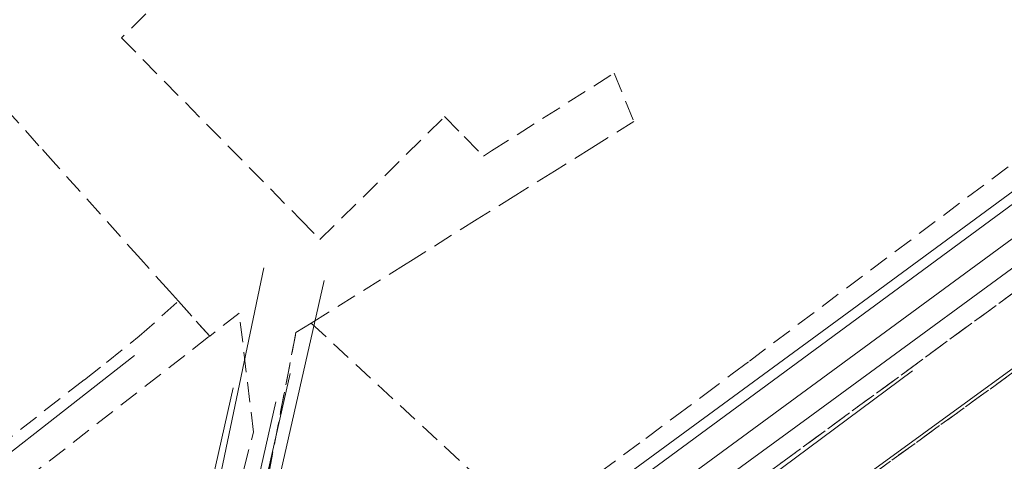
# Model space of a CAD drawing. Header units: metres. Extents: x 207644 to 210135, y 370459 to 373417.
# Tile 255 of 256: x 208147 to 208301, y 372918 to 372988. Entities that reach past the tile are written whole.
import ezdxf

# ---------------------------------------------------------------- set-up
doc = ezdxf.new("R2010")
doc.units = ezdxf.units.M
doc.linetypes.add('HIDDEN2', pattern=[4.7625, 3.175, -1.5875])
doc.layers.add('CON_BxH350x350mm', color=7, linetype='Continuous')
doc.layers.add('KAD_Vastgesteld_Perceel', color=212, linetype='Continuous')
for name, color, linetype, lineweight in [('GKL', 52, 'Continuous', 25), ('GMV', 7, 'Continuous', 25), ('LSPR', 7, 'Continuous', 25)]:
    doc.layers.add(name, color=color, linetype=linetype, lineweight=lineweight)

msp = doc.modelspace()

# ---------------------------------------------------------------- linework, layer by layer
at = {"layer": 'CON_BxH350x350mm', "color": 253, "linetype": 'Continuous', "lineweight": 13}
msp.add_lwpolyline([(208184.93, 372948.71), (208168.03, 372867.84)], dxfattribs=at)
at = {"layer": 'GKL', "color": 253, "linetype": 'Continuous', "lineweight": 13}
msp.add_lwpolyline([(208196.627, 372881.009), (208211.402, 372891.717), (208246.938, 372917.723), (208320.726, 372972.147), (208377.326, 373013.73), (208422.847, 373047.339), (208453.657, 373069.832), (208592.784, 373171.826), (208608.311, 373183.085), (208617.186, 373189.811), (208618.08, 373190.438)], dxfattribs=at)
at = {"layer": 'GMV', "color": 253, "linetype": 'Continuous', "lineweight": 13}
for points in [[(208796.035, 373310.322), (208785.264, 373302.337), (208773.939, 373293.998), (208760.438, 373284.322), (208730.236, 373262.47), (208661.767, 373212.011), (208638.259, 373195.12), (208618.542, 373180.611), (208615.197, 373178.15), (208597.88, 373165.541), (208573.347, 373147.411), (208572.726, 373146.022), (208571.62, 373145.197), (208569.228, 373144.558), (208471.705, 373072.969), (208430.105, 373042.125), (208386.342, 373010.219), (208357.041, 372988.632), (208270.436, 372925.122), (208243.678, 372905.605), (208236.912, 372900.515)], [(208196.627, 372881.009), (208196.985, 372882.134), (208197.562, 372883.184), (208198.192, 372883.96), (208199.089, 372884.754), (208277.326, 372942.15), (208421.985, 373048.631), (208458.101, 373074.96), (208570.021, 373157.137), (208602.921, 373180.669), (208608.466, 373184.542), (208613.323, 373188.389)], [(208251.273, 372895.519), (208333.049, 372955.127)], [(208178.231, 372875.327), (208194.402, 372946.708)], [(208097.687, 372882.515), (208164.633, 372934.924)], [(208182.169, 372901.579), (208189.095, 372932.107)], [(208286.832, 372932.515), (208245.775, 372901.955)], [(208180.111, 372929.824), (208166.555, 372869.57)], [(208186.835, 372927.659), (208181.001, 372901.851)]]:
    msp.add_lwpolyline(points, dxfattribs=at)
at = {"layer": 'KAD_Vastgesteld_Perceel', "color": 253, "linetype": 'HIDDEN2', "lineweight": 13}
for points in [[(208665.629, 373211.161), (208589.975, 373155.54), (208429.644, 373037.998), (208266.68, 372918.384), (208170.379, 372847.378), (208167.742, 372845.42), (208164.286, 372842.855), (208163.11, 372841.982), (208079.97, 372780.277)], [(208141.521, 372843.886), (208163.118, 372859.759), (208167.729, 372863.148), (208185.33, 372876.084), (208195.015, 372883.202), (208193.91, 372884.705), (208226.027, 372907.919), (208226.61, 372908.341), (208228.573, 372909.785), (208233.462, 372913.39), (208236.621, 372915.726), (208237.631, 372916.476), (208244.937, 372921.901), (208249.563, 372925.348), (208253.984, 372928.649), (208258.508, 372932.033), (208261.209, 372934.056), (208409.886, 373045.782)], [(208170.379, 372847.378), (208266.68, 372918.384), (208429.644, 373037.998)], [(208183.373, 373005.357), (208162.597, 372984.857), (208190.649, 372956.378), (208193.759, 372953.148), (208213.348, 372972.474), (208216.431, 372969.33), (208219.427, 372966.274), (208220.688, 372967.074), (208239.973, 372979.31), (208243.069, 372971.712), (208236.47, 372967.592), (208230.575, 372963.91), (208224.535, 372960.134), (208218.478, 372956.346), (208207.981, 372949.773), (208207.323, 372949.361), (208195.063, 372941.683), (208192.383, 372940.011), (208189.989, 372938.522), (208182.113, 372897.609)], [(208179.312, 372907.874), (208183.344, 372922.86), (208181.075, 372941.594), (208176.443, 372937.984), (208171.536, 372943.469), (208170.116, 372945.056), (208165.628, 372950.071), (208152.301, 372964.966), (208149.636, 372967.903), (208129.518, 372990.384)], [(208355.544, 372970.671), (208273.078, 372910.854)]]:
    msp.add_lwpolyline(points, dxfattribs=at)
for points in [[(208262.816, 372885.022), (208248.698, 372896.869), (208263.132, 372907.345), (208271.779, 372913.621), (208273.078, 372910.854), (208355.544, 372970.671), (208389.303, 372901.722), (208299.554, 372854.193), (208262.816, 372885.022)], [(208176.443, 372937.984), (208176.273, 372937.851), (208148.622, 372916.299), (208141.248, 372910.552), (208135.469, 372906.048), (208077.3, 372860.71), (208074.974, 372858.906), (208068.205, 372865.675), (208072.357, 372868.968), (208082.444, 372876.959), (208095.949, 372883.722), (208103.336, 372889.479), (208108.258, 372893.316), (208113.187, 372897.158), (208118.107, 372900.993), (208123.037, 372904.836), (208132.865, 372912.486), (208139.208, 372917.441), (208156.771, 372931.13), (208160.249, 372933.841), (208165.394, 372937.974), (208171.536, 372943.469), (208176.443, 372937.984)], [(208193.91, 372884.705), (208188.331, 372880.673), (208179.533, 372885.692), (208181.382, 372893.809), (208182.113, 372897.609), (208189.989, 372938.522), (208192.383, 372940.011), (208213.262, 372920.674), (208213.349, 372920.594), (208226.61, 372908.341), (208226.027, 372907.919), (208193.91, 372884.705)]]:
    msp.add_lwpolyline(points, close=True, dxfattribs=at)
at = {"layer": 'LSPR', "color": 253, "linetype": 'Continuous', "lineweight": 13}
msp.add_lwpolyline([(207787.774, 372575.555), (208067.088, 372780.429), (208160.713, 372849.224), (208197.855, 372876.395), (208305.025, 372955.147), (208494.96, 373094.509), (208793.478, 373313.837)], dxfattribs=at)

doc.saveas('drawing.dxf')
